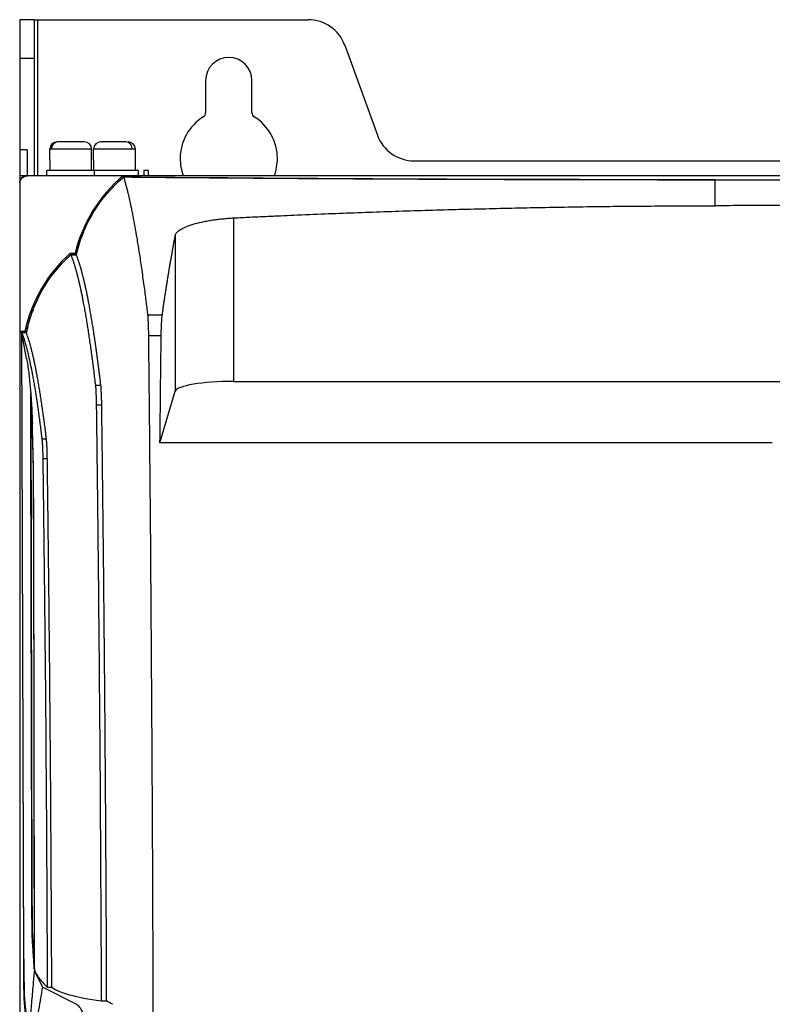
# Model space of a CAD drawing. Header units: millimetres. Extents: x 145 to 933, y -105 to 949.
# Tile 97 of 157: x 545 to 622, y 471 to 573. Entities that reach past the tile are written whole.
import ezdxf

# ---------------------------------------------------------------- set-up
doc = ezdxf.new("R2010")
doc.units = ezdxf.units.MM

msp = doc.modelspace()

# ---------------------------------------------------------------- linework, layer by layer
at = {"color": 7, "linetype": 'Continuous', "lineweight": 25}
for p, q in [((546.14, 572.53), (544.64, 572.53)), ((544.64, 572.53), (544.64, 568.59)), ((546.14, 572.53), (546.14, 568.59)), ((546.14, 572.53), (546.51, 572.53)), ((546.51, 572.53), (574.31, 572.53)), ((578.07, 569.9), (581.43, 560.67)), ((544.64, 568.59), (546.14, 568.59)), ((544.64, 568.59), (544.64, 559.17)), ((546.14, 568.59), (546.14, 556.53)), ((563.76, 566.28), (563.76, 562.97)), ((568.51, 562.97), (568.51, 566.28)), ((548.58, 559.98), (548.54, 559.98)), ((545.39, 559.17), (544.64, 559.17)), ((544.64, 559.17), (544.64, 556.53)), ((545.39, 559.17), (545.39, 556.53)), ((547.73, 558.14), (547.73, 559.23)), ((547.89, 559.23), (547.73, 559.23)), ((552.03, 559.23), (547.89, 559.23)), ((552.03, 558.14), (552.03, 559.23)), ((556.21, 559.23), (552.24, 559.23)), ((552.24, 558.14), (552.24, 559.23)), ((556.54, 559.23), (556.21, 559.23)), ((556.54, 558.14), (556.54, 559.23)), ((547.73, 558.14), (547.73, 557.03)), ((552.03, 557.03), (552.03, 558.14)), ((552.24, 558.14), (552.24, 557.03)), ((556.54, 557.03), (556.54, 558.14)), ((585.19, 558.03), (647.08, 558.03)), ((544.64, 556.53), (544.64, 282.03)), ((544.64, 556.53), (687.64, 556.53)), ((547.44, 556.53), (547.44, 557.03)), ((552.34, 557.03), (547.44, 557.03)), ((552.34, 556.53), (552.34, 557.03)), ((556.84, 557.03), (552.34, 557.03)), ((556.84, 556.53), (556.84, 557.03)), ((557.89, 557.03), (557.39, 557.03)), ((557.39, 557.03), (557.39, 556.53)), ((557.89, 556.53), (557.89, 557.03)), ((544.64, 555.78), (544.64, 281.54)), ((544.68, 555.74), (544.64, 555.78)), ((544.68, 540.53), (544.68, 555.74)), ((545.43, 556.49), (545.39, 556.53)), ((545.39, 556.53), (686.88, 556.53)), ((555.28, 556.49), (545.43, 556.49)), ((555.33, 556.37), (555.01, 556.05)), ((566.63, 552.16), (566.63, 535.36)), ((560.64, 550.37), (560.64, 534.36)), ((549.83, 548.53), (550.33, 548.53)), ((549.89, 548.39), (549.58, 548.05)), ((550.45, 548.39), (549.89, 548.39)), ((549.89, 548.38), (550.46, 548.38)), ((559.29, 542.16), (557.79, 542.16)), ((544.85, 540.36), (544.68, 540.53)), ((544.68, 540.53), (545.18, 540.53)), ((545.05, 475.88), (544.85, 540.36)), ((545.32, 540.36), (544.85, 540.36)), ((545.34, 537.73), (544.86, 540.35)), ((545.06, 475.97), (544.86, 540.35)), ((545.32, 540.35), (544.86, 540.35)), ((559.19, 540.05), (557.87, 540.05)), ((566.63, 535.36), (664.42, 535.36)), ((552.42, 534.96), (552.99, 534.96)), ((559.06, 529.05), (560.64, 534.36)), ((545.78, 533.94), (545.9, 481.66)), ((552.51, 532.94), (553.07, 532.94)), ((546.92, 529.45), (547.39, 529.45)), ((622.03, 529.05), (559.06, 529.05)), ((547.01, 527.45), (547.48, 527.45)), ((546.14, 474.99), (546.16, 474.78)), ((546.36, 474.37), (546.16, 474.78)), ((546.36, 474.37), (546.97, 473.1)), ((550.43, 471.35), (546.97, 473.1)), ((547.47, 473.1), (547.93, 473.1)), ((553.02, 471.7), (553.58, 471.7)), ((545.55, 467.14), (545.13, 471.42))]:
    msp.add_line(p, q, dxfattribs=at)
at = {"color": 8, "linetype": 'Continuous', "lineweight": 25}
for p, q in [((546.51, 556.53), (546.51, 572.53)), ((545.18, 471.42), (545.13, 471.42))]:
    msp.add_line(p, q, dxfattribs=at)
at = {"color": 7, "linetype": 'Continuous', "lineweight": 25, "flags": 128}
for points in [[(555.33, 556.37), (555.3, 556.44), (555.28, 556.49)], [(555.33, 556.37), (555.33, 556.37), (555.33, 556.37)], [(549.89, 548.39), (549.86, 548.47), (549.83, 548.53)], [(550.33, 548.53), (550.4, 548.45), (550.45, 548.39)], [(545.18, 540.53), (545.26, 540.44), (545.32, 540.36)]]:
    msp.add_lwpolyline(points, dxfattribs=at)
at = {"color": 7, "linetype": 'Continuous', "lineweight": 25}
for centre, radius, start, end in [((574.31, 568.53), 4, 20, 90), ((566.14, 566.28), 2.38, 0, 180), ((563.26, 562.97), 0.5, 301.5154, 0), ((569.01, 562.97), 0.5, 180, 238.4846), ((566.14, 558.28), 5, 121.5154, 180), ((566.14, 558.28), 5, 0, 58.4846), ((585.19, 562.03), 4, 200, 270), ((548.48, 559.23), 0.75, 90, 180), ((548.61, 559.26), 0.725, 92.1946, 182.0381), ((551.28, 559.23), 0.75, 0, 90), ((552.99, 559.23), 0.75, 90, 180), ((555.51, 559.29), 0.7, 355.6844, 84.9087), ((555.79, 559.23), 0.75, 0, 90), ((566.14, 558.28), 5, 180, 200.4873), ((566.14, 558.28), 5, 339.5127, 0), ((564.91, 544.99), 15, 129.9265, 166.3232), ((559.84, 537.36), 15, 131.8354, 167.7762)]:
    msp.add_arc(centre, radius, start, end, dxfattribs=at)
msp.add_ellipse((566.63, 534.3), major_axis=(6, 0), ratio=0.176327, start_param=1.570796, end_param=3.089233, dxfattribs=at)
for points, knots in [([(551.26, 559.98), (551.26, 559.98), (551.26, 559.98), (551.09, 559.98), (550.81, 559.98), (550.41, 559.98), (549.96, 559.98), (549.52, 559.98), (549.11, 559.98), (548.78, 559.98), (548.64, 559.98), (548.58, 559.98)], [0, 0, 0, 0, 0.095478, 0.198317, 0.31173, 0.431278, 0.550826, 0.664239, 0.767079, 0.897161, 1, 1, 1, 1]), ([(555.58, 559.98), (555.5, 559.98), (555.32, 559.98), (554.93, 559.98), (554.5, 559.98), (554.06, 559.98), (553.63, 559.98), (553.29, 559.98), (553.08, 559.98), (552.98, 559.98), (553, 559.98), (553.01, 559.98)], [0, 0, 0, 0, 0.109981, 0.249097, 0.359077, 0.480367, 0.608217, 0.736067, 0.857356, 0.967337, 1, 1, 1, 1]), ([(544.64, 555.78), (544.64, 555.86), (544.66, 555.96), (544.73, 556.14), (544.79, 556.23), (544.94, 556.38), (545.03, 556.44), (545.21, 556.51), (545.31, 556.53), (545.39, 556.53)], [0, 0, 0, 0, 0.25, 0.25, 0.5, 0.5, 0.75, 0.75, 1, 1, 1, 1]), ([(544.68, 555.74), (544.68, 555.83), (544.69, 555.92), (544.77, 556.11), (544.83, 556.2), (544.97, 556.34), (545.06, 556.4), (545.24, 556.47), (545.34, 556.49), (545.43, 556.49)], [0, 0, 0, 0, 0.25, 0.25, 0.5, 0.5, 0.75, 0.75, 1, 1, 1, 1]), ([(555.33, 556.37), (559.9, 556.33), (564.66, 556.29), (574.5, 556.22), (579.56, 556.19), (589.86, 556.14), (595.1, 556.12), (605.62, 556.1), (610.9, 556.09), (616.14, 556.09)], [0, 0, 0, 0, 0.25, 0.25, 0.5, 0.5, 0.75, 0.75, 1, 1, 1, 1]), ([(555.33, 556.36), (555.35, 556.3), (555.38, 556.19), (555.43, 556.01), (555.48, 555.83), (555.53, 555.64), (555.58, 555.44), (555.63, 555.25), (555.69, 555.04), (555.74, 554.84), (555.77, 554.7), (555.79, 554.62)], [0, 0, 0, 0, 0.111141, 0.222274, 0.333399, 0.444516, 0.555626, 0.666729, 0.777826, 0.888916, 1, 1, 1, 1]), ([(616.14, 556.09), (621.37, 556.09), (626.65, 556.1), (637.17, 556.12), (642.41, 556.14), (652.71, 556.19), (657.77, 556.22), (667.61, 556.29), (672.37, 556.33), (676.94, 556.37)], [0, 0, 0, 0, 0.25, 0.25, 0.5, 0.5, 0.75, 0.75, 1, 1, 1, 1]), ([(616.14, 556.08), (616.4, 556.08), (616.92, 556.08), (617.71, 556.08), (618.5, 556.08), (619.3, 556.08), (620.09, 556.09), (620.88, 556.09), (621.68, 556.09), (622.47, 556.09), (623.27, 556.09), (623.8, 556.09), (624.07, 556.09)], [0, 0, 0, 0, 0.099366, 0.198862, 0.298493, 0.398262, 0.498172, 0.598229, 0.698437, 0.798798, 0.899318, 1, 1, 1, 1]), ([(556.07, 553.35), (556.09, 553.27), (556.12, 553.11), (556.17, 552.86), (556.22, 552.6), (556.27, 552.34), (556.32, 552.08), (556.37, 551.81), (556.42, 551.54), (556.47, 551.26), (556.53, 550.98), (556.58, 550.66), (556.66, 550.2), (556.78, 549.45), (556.97, 548.29), (557.15, 547.05), (557.31, 545.9), (557.43, 545.03), (557.54, 544.22), (557.63, 543.48), (557.71, 542.8), (557.77, 542.36), (557.79, 542.16)], [0, 0, 0, 0, 0.028923, 0.057845, 0.086766, 0.115686, 0.144606, 0.173526, 0.202445, 0.231364, 0.260283, 0.289201, 0.326821, 0.39859, 0.504513, 0.6446, 0.719345, 0.787888, 0.850226, 0.906358, 0.956284, 1, 1, 1, 1]), ([(566.63, 552.16), (567.2, 552.19), (568.31, 552.25), (569.92, 552.32), (571.4, 552.39), (573.43, 552.48), (575.95, 552.59), (580.07, 552.74), (585.19, 552.92), (591.38, 553.09), (597.56, 553.23), (602.73, 553.32), (606.85, 553.37), (609.95, 553.39), (613.04, 553.41), (615.11, 553.41), (616.14, 553.41)], [0, 0, 0, 0, 0.034754, 0.06719, 0.097285, 0.125018, 0.190061, 0.250019, 0.375012, 0.5, 0.624988, 0.74998, 0.812791, 0.874982, 0.93762, 1, 1, 1, 1]), ([(664.42, 552.16), (663.35, 552.21), (661.24, 552.32), (658.16, 552.46), (655.21, 552.59), (651.22, 552.77), (646.26, 552.96), (640.19, 553.16), (634.21, 553.3), (629.16, 553.39), (625.15, 553.42), (622.11, 553.44), (619.11, 553.43), (617.12, 553.42), (616.14, 553.41)], [0, 0, 0, 0, 0.066784, 0.130713, 0.191786, 0.250005, 0.37869, 0.500012, 0.627561, 0.750005, 0.813668, 0.876554, 0.938664, 1, 1, 1, 1]), ([(560.79, 550.66), (560.79, 550.66), (560.88, 550.77), (561.14, 550.97), (561.7, 551.26), (562.44, 551.52), (563.19, 551.71), (563.84, 551.84), (564.37, 551.93), (564.91, 552.01), (565.38, 552.06), (565.76, 552.1), (566.05, 552.12), (566.34, 552.15), (566.53, 552.16), (566.63, 552.16)], [0, 0, 0, 0, 0.008017, 0.149747, 0.290968, 0.43284, 0.573877, 0.645139, 0.715999, 0.786838, 0.857194, 0.893127, 0.928845, 0.964439, 1, 1, 1, 1]), ([(551.21, 550.7), (551.16, 550.59), (550.81, 549.86), (550.61, 549.06), (550.45, 548.39)], [0, 0, 0, 0, 0.150007, 1, 1, 1, 1]), ([(560.64, 550.37), (560.65, 550.42), (560.67, 550.47), (560.71, 550.56), (560.75, 550.61), (560.79, 550.66)], [0, 0, 0, 0, 0.5, 0.5, 1, 1, 1, 1]), ([(559.29, 542.16), (559.31, 542.31), (559.36, 542.62), (559.42, 543.07), (559.49, 543.52), (559.55, 543.96), (559.62, 544.4), (559.69, 544.84), (559.76, 545.28), (559.83, 545.71), (559.89, 546.14), (559.96, 546.57), (560.03, 546.99), (560.1, 547.41), (560.18, 547.83), (560.25, 548.24), (560.32, 548.64), (560.39, 549.04), (560.46, 549.44), (560.54, 549.83), (560.59, 550.09), (560.61, 550.22)], [0, 0, 0, 0, 0.049976, 0.100266, 0.150866, 0.201774, 0.252985, 0.304497, 0.356306, 0.408409, 0.460803, 0.513485, 0.56645, 0.619697, 0.67322, 0.727018, 0.781087, 0.835423, 0.890022, 0.944883, 1, 1, 1, 1]), ([(549.89, 548.38), (549.91, 548.34), (549.94, 548.25), (549.99, 548.12), (550.04, 547.99), (550.09, 547.85), (550.14, 547.71), (550.19, 547.56), (550.24, 547.41), (550.28, 547.26), (550.33, 547.1), (550.38, 546.94), (550.42, 546.78), (550.47, 546.61), (550.51, 546.44), (550.56, 546.27), (550.6, 546.09), (550.65, 545.92), (550.69, 545.74), (550.73, 545.55), (550.78, 545.37), (550.82, 545.18), (550.86, 544.99), (550.9, 544.8), (550.94, 544.6), (550.99, 544.41), (551.03, 544.21), (551.07, 544.01), (551.1, 543.81), (551.14, 543.61), (551.2, 543.29), (551.29, 542.85), (551.39, 542.27), (551.49, 541.68), (551.59, 541.07), (551.69, 540.44), (551.78, 539.8), (551.88, 539.14), (551.97, 538.48), (552.06, 537.8), (552.16, 537.1), (552.25, 536.4), (552.33, 535.69), (552.39, 535.2), (552.42, 534.96)], [0, 0, 0, 0, 0.0192555, 0.0383669, 0.0573342, 0.0761573, 0.0948362, 0.113371, 0.1317617, 0.1500083, 0.1681107, 0.1860689, 0.2038831, 0.221553, 0.2390789, 0.2564606, 0.2736981, 0.2907916, 0.3077409, 0.324546, 0.341207, 0.3577239, 0.3740966, 0.3903252, 0.4064096, 0.4223499, 0.4381461, 0.4537981, 0.469306, 0.4846698, 0.4998894, 0.5406857, 0.5810942, 0.6211151, 0.6607483, 0.6999937, 0.7388515, 0.7773215, 0.8154038, 0.8530985, 0.8904054, 0.9273246, 0.9638562, 1, 1, 1, 1]), ([(550.93, 546.97), (550.92, 547.02), (550.89, 547.13), (550.84, 547.28), (550.79, 547.43), (550.75, 547.58), (550.7, 547.72), (550.65, 547.86), (550.6, 548), (550.55, 548.13), (550.51, 548.26), (550.47, 548.34), (550.46, 548.38)], [0, 0, 0, 0, 0.096627, 0.194004, 0.29213, 0.391006, 0.490631, 0.591006, 0.69213, 0.794004, 0.896627, 1, 1, 1, 1]), ([(552.99, 534.96), (552.97, 535.08), (552.94, 535.32), (552.9, 535.68), (552.85, 536.04), (552.81, 536.39), (552.76, 536.75), (552.72, 537.1), (552.67, 537.44), (552.63, 537.79), (552.58, 538.13), (552.54, 538.47), (552.49, 538.8), (552.44, 539.14), (552.39, 539.46), (552.35, 539.79), (552.3, 540.11), (552.25, 540.43), (552.2, 540.75), (552.15, 541.06), (552.1, 541.36), (552.05, 541.67), (552, 541.97), (551.95, 542.26), (551.9, 542.56), (551.85, 542.84), (551.8, 543.13), (551.74, 543.45), (551.67, 543.82), (551.59, 544.23), (551.5, 544.63), (551.42, 545.02), (551.33, 545.4), (551.24, 545.78), (551.16, 546.14), (551.06, 546.5), (551, 546.72), (550.97, 546.83)], [0, 0, 0, 0, 0.022438, 0.044999, 0.067684, 0.090491, 0.113422, 0.136476, 0.159653, 0.182953, 0.206376, 0.229923, 0.253592, 0.277385, 0.301301, 0.32534, 0.349502, 0.373788, 0.398196, 0.422728, 0.447383, 0.472161, 0.497062, 0.522086, 0.547234, 0.572505, 0.597898, 0.623415, 0.662333, 0.701982, 0.742362, 0.783474, 0.825317, 0.867891, 0.911196, 0.955232, 1, 1, 1, 1]), ([(546.01, 542.67), (545.96, 542.56), (545.63, 541.83), (545.46, 541.03), (545.32, 540.36)], [0, 0, 0, 0, 0.151339, 1, 1, 1, 1]), ([(557.79, 542.16), (557.79, 542.15), (557.8, 542.12), (557.8, 542.07), (557.81, 542.01), (557.81, 541.96), (557.82, 541.9), (557.82, 541.84), (557.82, 541.77), (557.83, 541.7), (557.83, 541.63), (557.83, 541.56), (557.84, 541.49), (557.84, 541.42), (557.85, 541.31), (557.85, 541.15), (557.86, 540.94), (557.86, 540.73), (557.87, 540.51), (557.87, 540.28), (557.87, 540.13), (557.87, 540.05)], [0, 0, 0, 0, 0.042903, 0.085064, 0.126483, 0.167161, 0.207096, 0.24629, 0.284743, 0.322454, 0.359423, 0.39565, 0.431136, 0.465881, 0.499884, 0.586113, 0.671191, 0.755118, 0.837894, 0.919521, 1, 1, 1, 1]), ([(559.19, 540.05), (559.2, 540.28), (559.2, 540.51), (559.21, 540.95), (559.22, 541.16), (559.24, 541.53), (559.25, 541.7), (559.27, 541.97), (559.28, 542.08), (559.29, 542.16)], [0, 0, 0, 0, 0.25, 0.25, 0.5, 0.5, 0.75, 0.75, 1, 1, 1, 1]), ([(544.86, 540.35), (544.87, 540.31), (544.9, 540.24), (544.95, 540.11), (544.99, 539.99), (545.04, 539.86), (545.08, 539.72), (545.12, 539.58), (545.17, 539.44), (545.21, 539.3), (545.25, 539.15), (545.29, 539), (545.33, 538.85), (545.38, 538.69), (545.42, 538.53), (545.46, 538.37), (545.5, 538.2), (545.54, 538.04), (545.57, 537.87), (545.61, 537.69), (545.65, 537.52), (545.69, 537.34), (545.73, 537.17), (545.76, 536.99), (545.8, 536.81), (545.84, 536.62), (545.87, 536.44), (545.93, 536.15), (546, 535.76), (546.09, 535.25), (546.18, 534.73), (546.27, 534.19), (546.35, 533.64), (546.44, 533.07), (546.52, 532.5), (546.6, 531.91), (546.68, 531.31), (546.76, 530.7), (546.84, 530.08), (546.89, 529.66), (546.92, 529.45)], [0, 0, 0, 0, 0.02126, 0.042356, 0.063288, 0.084056, 0.104661, 0.125102, 0.145379, 0.165492, 0.185442, 0.205227, 0.224849, 0.244308, 0.263602, 0.282732, 0.301699, 0.320502, 0.339142, 0.357617, 0.375929, 0.394077, 0.412061, 0.429881, 0.447538, 0.465031, 0.48236, 0.499525, 0.5437, 0.587427, 0.630704, 0.673533, 0.715913, 0.757844, 0.799325, 0.840358, 0.880942, 0.921077, 0.960763, 1, 1, 1, 1]), ([(547.39, 529.45), (547.37, 529.56), (547.34, 529.79), (547.3, 530.13), (547.26, 530.47), (547.22, 530.81), (547.17, 531.14), (547.13, 531.47), (547.08, 531.8), (547.04, 532.12), (546.99, 532.44), (546.95, 532.76), (546.9, 533.07), (546.86, 533.38), (546.81, 533.69), (546.76, 533.99), (546.72, 534.29), (546.67, 534.58), (546.62, 534.87), (546.57, 535.16), (546.52, 535.44), (546.47, 535.71), (546.42, 535.99), (546.37, 536.29), (546.3, 536.63), (546.23, 536.99), (546.15, 537.35), (546.08, 537.7), (546, 538.04), (545.92, 538.37), (545.84, 538.69), (545.76, 539), (545.68, 539.3), (545.59, 539.59), (545.5, 539.86), (545.41, 540.12), (545.35, 540.27), (545.32, 540.35)], [0, 0, 0, 0, 0.021352, 0.042837, 0.064456, 0.086208, 0.108093, 0.130112, 0.152264, 0.17455, 0.196968, 0.219521, 0.242206, 0.265025, 0.287977, 0.311063, 0.334282, 0.357634, 0.381119, 0.404738, 0.428491, 0.452376, 0.476395, 0.500547, 0.535017, 0.570144, 0.60593, 0.642375, 0.679477, 0.717239, 0.755658, 0.794736, 0.834472, 0.874866, 0.915919, 0.95763, 1, 1, 1, 1]), ([(557.87, 540.05), (557.88, 539.57), (557.89, 538.62), (557.9, 537.18), (557.92, 535.74), (557.93, 534.3), (557.95, 532.86), (557.96, 531.42), (557.98, 529.98), (557.99, 528.54), (558, 527.1), (558.02, 525.65), (558.03, 524.21), (558.04, 522.76), (558.05, 521.32), (558.07, 519.87), (558.08, 518.42), (558.09, 516.97), (558.1, 515.52), (558.11, 514.07), (558.12, 512.62), (558.13, 511.17), (558.14, 509.72), (558.15, 508.27), (558.16, 506.81), (558.17, 505.36), (558.18, 503.9), (558.2, 501.35), (558.22, 497.7), (558.25, 492.95), (558.27, 488.2), (558.3, 483.44), (558.31, 478.67), (558.33, 474.85), (558.34, 472.15), (558.34, 470.55), (558.34, 469.07), (558.34, 467.53), (558.33, 465.93), (558.31, 464.87), (558.31, 464.34)], [0, 0, 0, 0, 0.019269, 0.038535, 0.057799, 0.077059, 0.096317, 0.115571, 0.134823, 0.154072, 0.173318, 0.192561, 0.211801, 0.231038, 0.250273, 0.269504, 0.288733, 0.307959, 0.327181, 0.346401, 0.365618, 0.384833, 0.404044, 0.423252, 0.442458, 0.46166, 0.48086, 0.500057, 0.562602, 0.625104, 0.687565, 0.749983, 0.812496, 0.874957, 0.899962, 0.918718, 0.937476, 0.958331, 0.979172, 1, 1, 1, 1]), ([(545.34, 537.73), (545.38, 537.5), (545.46, 537.05), (545.56, 536.32), (545.64, 535.6), (545.71, 534.9), (545.78, 534.11), (545.85, 533.18), (545.9, 532.11), (545.93, 531.37), (545.94, 531.01)], [0, 0, 0, 0, 0.156727, 0.302258, 0.428747, 0.53591, 0.628172, 0.760596, 0.882073, 1, 1, 1, 1]), ([(552.42, 534.96), (552.42, 534.94), (552.43, 534.91), (552.43, 534.85), (552.44, 534.78), (552.45, 534.72), (552.45, 534.65), (552.46, 534.57), (552.46, 534.5), (552.46, 534.42), (552.47, 534.34), (552.47, 534.25), (552.48, 534.17), (552.48, 534.08), (552.48, 533.99), (552.49, 533.9), (552.49, 533.8), (552.49, 533.71), (552.5, 533.62), (552.5, 533.52), (552.5, 533.42), (552.5, 533.33), (552.51, 533.23), (552.51, 533.13), (552.51, 533.04), (552.51, 532.97), (552.51, 532.94)], [0, 0, 0, 0, 0.046874, 0.093295, 0.139263, 0.184778, 0.229839, 0.274447, 0.318602, 0.362304, 0.405553, 0.44835, 0.490693, 0.532584, 0.574023, 0.615008, 0.655542, 0.695623, 0.735252, 0.774428, 0.813153, 0.851426, 0.889247, 0.926616, 0.963534, 1, 1, 1, 1]), ([(553.07, 532.94), (553.07, 532.98), (553.07, 533.06), (553.07, 533.17), (553.07, 533.29), (553.07, 533.4), (553.06, 533.51), (553.06, 533.62), (553.06, 533.73), (553.05, 533.84), (553.05, 533.94), (553.05, 534.05), (553.04, 534.17), (553.03, 534.3), (553.03, 534.45), (553.02, 534.6), (553.01, 534.73), (553, 534.85), (552.99, 534.92), (552.99, 534.96)], [0, 0, 0, 0, 0.043819, 0.087959, 0.132419, 0.177199, 0.2223, 0.267722, 0.313466, 0.35953, 0.405916, 0.452623, 0.499652, 0.575921, 0.655038, 0.737004, 0.82182, 0.909485, 1, 1, 1, 1]), ([(546.14, 474.99), (546.11, 475.53), (546.05, 476.33), (545.99, 477.27), (545.96, 477.67), (545.95, 477.94), (545.94, 478.08), (545.92, 478.35), (545.91, 479.02), (545.9, 480.11), (545.9, 480.61), (545.9, 480.71), (545.9, 480.91), (545.9, 481.2), (545.9, 483.09), (545.88, 488.06), (545.84, 505.55), (545.8, 521.44), (545.77, 534.16)], [0, 0, 0, 0, 0.125, 0.1875, 0.21875, 0.21875, 0.25, 0.25, 0.28125, 0.296875, 0.296875, 0.300781, 0.300781, 0.304687, 0.3125, 0.375, 0.5, 1, 1, 1, 1]), ([(546.05, 526.51), (546.03, 527.29), (545.99, 528.88), (545.93, 530.97), (545.88, 532.36), (545.86, 532.94), (545.85, 532.98)], [0, 0, 0, 0, 0.307126, 0.630532, 0.970216, 1, 1, 1, 1]), ([(552.51, 532.94), (552.52, 532.5), (552.53, 531.62), (552.55, 530.31), (552.56, 528.99), (552.58, 527.67), (552.59, 526.35), (552.61, 525.03), (552.63, 523.71), (552.64, 522.39), (552.66, 521.06), (552.67, 519.74), (552.68, 518.42), (552.7, 517.09), (552.71, 515.76), (552.73, 514.44), (552.74, 513.11), (552.75, 511.78), (552.76, 510.45), (552.78, 509.12), (552.79, 507.79), (552.8, 506.46), (552.81, 505.13), (552.82, 503.8), (552.84, 502.46), (552.85, 501.13), (552.86, 499.8), (552.87, 498.46), (552.88, 497.13), (552.89, 495.79), (552.9, 494.45), (552.91, 493.12), (552.91, 491.78), (552.92, 490.45), (552.93, 489.11), (552.94, 487.77), (552.95, 486.43), (552.96, 485.09), (552.96, 483.76), (552.97, 482.42), (552.98, 481.08), (552.98, 479.74), (552.99, 478.4), (553, 477.06), (553, 475.72), (553.01, 474.38), (553.01, 473.04), (553.01, 472.15), (553.02, 471.7)], [0, 0, 0, 0, 0.021839, 0.043674, 0.065504, 0.08733, 0.109151, 0.130968, 0.15278, 0.174588, 0.196392, 0.218191, 0.239985, 0.261775, 0.283561, 0.305342, 0.327119, 0.348891, 0.370659, 0.392423, 0.414182, 0.435936, 0.457686, 0.479432, 0.501173, 0.52291, 0.544643, 0.566371, 0.588094, 0.609813, 0.631528, 0.653238, 0.674944, 0.696645, 0.718342, 0.740035, 0.761723, 0.783407, 0.805086, 0.826761, 0.848431, 0.870097, 0.891759, 0.913416, 0.935068, 0.956717, 0.978361, 1, 1, 1, 1]), ([(553.58, 471.7), (553.58, 472.15), (553.57, 473.04), (553.57, 474.38), (553.56, 475.72), (553.56, 477.06), (553.55, 478.4), (553.55, 479.74), (553.54, 481.08), (553.53, 482.42), (553.53, 483.76), (553.52, 485.09), (553.51, 486.43), (553.5, 487.77), (553.49, 489.11), (553.49, 490.45), (553.48, 491.78), (553.47, 493.12), (553.46, 494.45), (553.45, 495.79), (553.44, 497.13), (553.43, 498.46), (553.42, 499.8), (553.41, 501.13), (553.4, 502.46), (553.39, 503.8), (553.38, 505.13), (553.36, 506.46), (553.35, 507.79), (553.34, 509.12), (553.33, 510.45), (553.32, 511.78), (553.3, 513.11), (553.29, 514.44), (553.28, 515.76), (553.26, 517.09), (553.25, 518.42), (553.23, 519.74), (553.22, 521.06), (553.2, 522.39), (553.19, 523.71), (553.17, 525.03), (553.16, 526.35), (553.14, 527.67), (553.12, 528.99), (553.11, 530.31), (553.09, 531.62), (553.08, 532.5), (553.07, 532.94)], [0, 0, 0, 0, 0.021639, 0.043283, 0.064932, 0.086584, 0.108241, 0.129903, 0.151569, 0.173239, 0.194914, 0.216593, 0.238277, 0.259965, 0.281658, 0.303355, 0.325056, 0.346762, 0.368472, 0.390187, 0.411906, 0.433629, 0.455357, 0.47709, 0.498827, 0.520568, 0.542314, 0.564064, 0.585818, 0.607577, 0.629341, 0.651109, 0.672881, 0.694658, 0.716439, 0.738225, 0.760015, 0.781809, 0.803608, 0.825412, 0.84722, 0.869032, 0.890849, 0.91267, 0.934496, 0.956326, 0.978161, 1, 1, 1, 1]), ([(546.05, 526.96), (546.02, 528.17), (545.98, 529.7), (545.94, 530.86), (545.94, 531.11)], [0, 0, 0, 0, 0.788643, 1, 1, 1, 1]), ([(546.92, 529.45), (546.92, 529.43), (546.93, 529.4), (546.93, 529.34), (546.94, 529.28), (546.94, 529.21), (546.95, 529.14), (546.95, 529.07), (546.96, 528.99), (546.96, 528.92), (546.97, 528.83), (546.97, 528.75), (546.98, 528.66), (546.98, 528.58), (546.98, 528.49), (546.99, 528.4), (546.99, 528.3), (546.99, 528.21), (547, 528.12), (547, 528.02), (547, 527.93), (547, 527.83), (547.01, 527.73), (547.01, 527.64), (547.01, 527.54), (547.01, 527.48), (547.01, 527.45)], [0, 0, 0, 0, 0.046957, 0.093454, 0.139491, 0.185066, 0.230182, 0.274837, 0.319032, 0.362766, 0.406041, 0.448855, 0.49121, 0.533104, 0.574539, 0.615514, 0.65603, 0.696085, 0.735682, 0.774819, 0.813496, 0.851715, 0.889475, 0.926775, 0.963617, 1, 1, 1, 1]), ([(547.48, 527.45), (547.48, 527.48), (547.47, 527.56), (547.47, 527.68), (547.47, 527.79), (547.47, 527.9), (547.46, 528.01), (547.46, 528.12), (547.46, 528.23), (547.46, 528.34), (547.45, 528.44), (547.45, 528.55), (547.44, 528.67), (547.44, 528.8), (547.43, 528.95), (547.42, 529.09), (547.41, 529.22), (547.4, 529.35), (547.39, 529.41), (547.39, 529.45)], [0, 0, 0, 0, 0.043788, 0.087902, 0.132343, 0.177111, 0.222206, 0.267628, 0.313377, 0.359454, 0.405858, 0.452591, 0.499651, 0.575798, 0.654843, 0.736785, 0.821625, 0.909363, 1, 1, 1, 1]), ([(547.01, 527.45), (547.02, 527.06), (547.03, 526.28), (547.04, 525.11), (547.06, 523.94), (547.07, 522.78), (547.09, 521.61), (547.1, 520.43), (547.11, 519.26), (547.13, 518.09), (547.14, 516.92), (547.16, 515.74), (547.17, 514.57), (547.18, 513.39), (547.19, 512.21), (547.21, 511.04), (547.22, 509.86), (547.23, 508.68), (547.24, 507.5), (547.25, 506.32), (547.27, 505.14), (547.28, 503.96), (547.29, 502.78), (547.3, 501.59), (547.31, 500.41), (547.32, 499.23), (547.33, 498.04), (547.34, 496.86), (547.34, 495.68), (547.35, 494.49), (547.36, 493.3), (547.37, 492.12), (547.38, 490.93), (547.39, 489.74), (547.39, 488.56), (547.4, 487.37), (547.41, 486.18), (547.41, 484.99), (547.42, 483.81), (547.43, 482.62), (547.43, 481.43), (547.44, 480.24), (547.44, 479.05), (547.45, 477.86), (547.45, 476.67), (547.46, 475.48), (547.46, 474.29), (547.47, 473.5), (547.47, 473.1)], [0, 0, 0, 0, 0.0218477, 0.0436906, 0.0655286, 0.0873618, 0.1091901, 0.1310137, 0.1528323, 0.1746462, 0.1964552, 0.2182594, 0.2400587, 0.2618533, 0.283643, 0.3054278, 0.3272079, 0.3489831, 0.3707534, 0.392519, 0.4142797, 0.4360357, 0.4577868, 0.479533, 0.5012745, 0.5230111, 0.5447429, 0.5664699, 0.5881921, 0.6099095, 0.6316221, 0.6533298, 0.6750327, 0.6967309, 0.7184242, 0.7401127, 0.7617964, 0.7834753, 0.8051493, 0.8268186, 0.8484831, 0.8701428, 0.8917976, 0.9134477, 0.935093, 0.9567335, 0.9783691, 1, 1, 1, 1]), ([(547.93, 473.1), (547.93, 473.5), (547.93, 474.29), (547.93, 475.48), (547.92, 476.67), (547.92, 477.86), (547.91, 479.05), (547.91, 480.24), (547.9, 481.43), (547.89, 482.62), (547.89, 483.81), (547.88, 484.99), (547.87, 486.18), (547.87, 487.37), (547.86, 488.56), (547.85, 489.74), (547.84, 490.93), (547.84, 492.12), (547.83, 493.3), (547.82, 494.49), (547.81, 495.68), (547.8, 496.86), (547.79, 498.04), (547.78, 499.23), (547.77, 500.41), (547.76, 501.59), (547.75, 502.78), (547.74, 503.96), (547.73, 505.14), (547.72, 506.32), (547.71, 507.5), (547.7, 508.68), (547.68, 509.86), (547.67, 511.04), (547.66, 512.21), (547.65, 513.39), (547.63, 514.57), (547.62, 515.74), (547.61, 516.92), (547.59, 518.09), (547.58, 519.26), (547.57, 520.43), (547.55, 521.61), (547.54, 522.78), (547.52, 523.94), (547.51, 525.11), (547.49, 526.28), (547.48, 527.06), (547.48, 527.45)], [0, 0, 0, 0, 0.021631, 0.043267, 0.064907, 0.086552, 0.108202, 0.129857, 0.151517, 0.173181, 0.194851, 0.216525, 0.238204, 0.259887, 0.281576, 0.303269, 0.324967, 0.34667, 0.368378, 0.390091, 0.411808, 0.43353, 0.455257, 0.476989, 0.498726, 0.520467, 0.542213, 0.563964, 0.58572, 0.607481, 0.629247, 0.651017, 0.672792, 0.694572, 0.716357, 0.738147, 0.759941, 0.781741, 0.803545, 0.825354, 0.847168, 0.868986, 0.89081, 0.912638, 0.934471, 0.956309, 0.978152, 1, 1, 1, 1]), ([(546.16, 475.04), (546.16, 475.42), (546.16, 476.19), (546.15, 477.34), (546.15, 478.49), (546.15, 479.64), (546.15, 480.79), (546.15, 481.94), (546.15, 483.09), (546.15, 484.24), (546.15, 485.39), (546.15, 486.53), (546.15, 487.68), (546.14, 488.83), (546.14, 489.97), (546.14, 491.12), (546.14, 492.26), (546.14, 493.41), (546.14, 494.55), (546.13, 495.69), (546.13, 496.83), (546.13, 497.98), (546.13, 499.12), (546.13, 500.26), (546.12, 503.22), (546.11, 508), (546.1, 513.48), (546.09, 517.84), (546.08, 520.55), (546.08, 522.72), (546.07, 523.87), (546.07, 524.55), (546.07, 524.7), (546.07, 524.8), (546.07, 524.87), (546.07, 524.99), (546.07, 525.22), (546.07, 525.54), (546.07, 525.9), (546.06, 526.23), (546.06, 526.48), (546.06, 526.65), (546.06, 526.77), (546.05, 526.87), (546.05, 526.93), (546.05, 526.96)], [0, 0, 0, 0, 0.021656, 0.043307, 0.064954, 0.086597, 0.108238, 0.129875, 0.15151, 0.173143, 0.194774, 0.216404, 0.238034, 0.259663, 0.281293, 0.302923, 0.324554, 0.346187, 0.367822, 0.389459, 0.411099, 0.432742, 0.454389, 0.476039, 0.497695, 0.623367, 0.74904, 0.811886, 0.874737, 0.906162, 0.937588, 0.941516, 0.945444, 0.946426, 0.947409, 0.949373, 0.953284, 0.961051, 0.968819, 0.976587, 0.984353, 0.988273, 0.992175, 0.996078, 1, 1, 1, 1]), ([(546.15, 475.38), (546.15, 475.76), (546.15, 476.51), (546.15, 477.65), (546.15, 478.78), (546.15, 479.92), (546.15, 481.05), (546.15, 482.19), (546.14, 483.32), (546.14, 484.45), (546.14, 485.59), (546.14, 486.72), (546.14, 487.85), (546.14, 488.98), (546.14, 490.11), (546.14, 491.24), (546.13, 492.37), (546.13, 493.5), (546.13, 494.63), (546.13, 495.76), (546.13, 496.89), (546.13, 498.02), (546.12, 499.14), (546.12, 500.27), (546.12, 503.18), (546.11, 507.85), (546.1, 512.67), (546.09, 515.86), (546.09, 517.46), (546.08, 519.05), (546.08, 520.39), (546.07, 521.49), (546.07, 522.36), (546.07, 523.24), (546.07, 523.94), (546.07, 524.43), (546.07, 524.69), (546.07, 524.91), (546.06, 525.07), (546.06, 525.2), (546.06, 525.3), (546.06, 525.4), (546.06, 525.52), (546.06, 525.67), (546.06, 525.81), (546.06, 525.94), (546.06, 526.08), (546.06, 526.2), (546.05, 526.31), (546.05, 526.42), (546.05, 526.48), (546.05, 526.51)], [0, 0, 0, 0, 0.021711, 0.043425, 0.065141, 0.086859, 0.108577, 0.130294, 0.152011, 0.173728, 0.195445, 0.217164, 0.238884, 0.260608, 0.282334, 0.304065, 0.3258, 0.347539, 0.369284, 0.391034, 0.412789, 0.434548, 0.45631, 0.478075, 0.499841, 0.624745, 0.749784, 0.780992, 0.812179, 0.843344, 0.874487, 0.891106, 0.908119, 0.925531, 0.943326, 0.949299, 0.954561, 0.958809, 0.961993, 0.964582, 0.966599, 0.968041, 0.971252, 0.974547, 0.977917, 0.981367, 0.984905, 0.988541, 0.992276, 0.9961, 1, 1, 1, 1]), ([(545.9, 481.66), (545.9, 481.51), (545.91, 481.24), (545.91, 480.86), (545.91, 480.57), (545.91, 480.36), (545.91, 480.1), (545.91, 479.77), (545.91, 479.38), (545.92, 479.12), (545.92, 478.96), (545.92, 478.87), (545.93, 478.8), (545.93, 478.74), (545.93, 478.69), (545.93, 478.65), (545.94, 478.6), (545.94, 478.53), (545.95, 478.45), (545.95, 478.34), (545.96, 478.22), (545.98, 477.96), (546.01, 477.56), (546.04, 477.02), (546.08, 476.47), (546.11, 475.92), (546.14, 475.56), (546.15, 475.38)], [0, 0, 0, 0, 0.01907, 0.035461, 0.047735, 0.056165, 0.062213, 0.081832, 0.10255, 0.124614, 0.13274, 0.14117, 0.149856, 0.158845, 0.168739, 0.180359, 0.192601, 0.205031, 0.230401, 0.257481, 0.286186, 0.316566, 0.453243, 0.589924, 0.72661, 0.863302, 1, 1, 1, 1]), ([(545.13, 471.42), (545.12, 471.51), (545.11, 471.69), (545.09, 472.2), (545.08, 472.54), (545.07, 473.36), (545.06, 473.83), (545.05, 474.84), (545.05, 475.37), (545.05, 475.88)], [0, 0, 0, 0, 0.25, 0.25, 0.5, 0.5, 0.75, 0.75, 1, 1, 1, 1]), ([(545.06, 475.97), (545.06, 475.92), (545.06, 475.82), (545.06, 475.67), (545.06, 475.52), (545.06, 475.38), (545.06, 475.25), (545.06, 475.12), (545.06, 474.99), (545.06, 474.87), (545.06, 474.75), (545.06, 474.64), (545.07, 474.54), (545.07, 474.44), (545.07, 474.34), (545.07, 474.25), (545.07, 474.16), (545.07, 474.07), (545.07, 473.99), (545.07, 473.92), (545.07, 473.84), (545.07, 473.78), (545.07, 473.71), (545.08, 473.65), (545.08, 473.59), (545.08, 473.54), (545.08, 473.48), (545.08, 473.43), (545.08, 473.39), (545.08, 473.35), (545.08, 473.2), (545.09, 472.96), (545.09, 472.67), (545.1, 472.44), (545.11, 472.27), (545.11, 472.13), (545.12, 472.03), (545.12, 471.96), (545.13, 471.93), (545.13, 471.92)], [0, 0, 0, 0, 0.025952, 0.051192, 0.075738, 0.099607, 0.122812, 0.145366, 0.16728, 0.188565, 0.209229, 0.22928, 0.248724, 0.267568, 0.285818, 0.303477, 0.32055, 0.337039, 0.352947, 0.368277, 0.383032, 0.397214, 0.410825, 0.423867, 0.436342, 0.448251, 0.459595, 0.470375, 0.480591, 0.490244, 0.499334, 0.585116, 0.664196, 0.736682, 0.802616, 0.861984, 0.914734, 0.960776, 1, 1, 1, 1]), ([(545.73, 469.6), (545.78, 470.22), (545.83, 470.84), (545.88, 471.47), (545.93, 472.09), (545.99, 472.71), (546.04, 473.33), (546.08, 473.82), (546.12, 474.3), (546.16, 474.78)], [0.00398609, 0.00398609, 0.00398609, 0.00398609, 0.0077404, 0.0077404, 0.0077404, 0.01149471, 0.01149471, 0.01149471, 0.01440586, 0.01440586, 0.01440586, 0.01440586]), ([(546.97, 473.1), (546.91, 472.73), (546.77, 471.96), (546.57, 470.74), (546.32, 469.28), (546.04, 467.61), (545.84, 466.39), (545.73, 465.78)], [0, 0, 0, 0, 0.151008, 0.317674, 0.499999, 0.749999, 1, 1, 1, 1]), ([(545.13, 471.92), (545.13, 471.89), (545.13, 471.87), (545.14, 471.82), (545.14, 471.76), (545.16, 471.6), (545.19, 471.28), (545.25, 470.65), (545.38, 469.38), (545.49, 468.29), (545.56, 467.56)], [0, 0, 0, 0, 0.015625, 0.015625, 0.03125, 0.0625, 0.125, 0.25, 0.5, 1, 1, 1, 1]), ([(551.37, 464.34), (551.43, 464.73), (551.49, 465.13), (551.58, 465.93), (551.61, 466.34), (551.64, 467.13), (551.65, 467.52), (551.62, 468.26), (551.59, 468.61), (551.5, 469.27), (551.44, 469.57), (551.3, 470.11), (551.21, 470.35), (551.02, 470.75), (550.91, 470.92), (550.68, 471.19), (550.55, 471.28), (550.43, 471.35)], [0, 0, 0, 0, 0.125, 0.125, 0.25, 0.25, 0.375, 0.375, 0.5, 0.5, 0.625, 0.625, 0.75, 0.75, 0.875, 0.875, 1, 1, 1, 1])]:
    msp.add_open_spline(points, degree=3, knots=knots, dxfattribs=at)
for points in [[(550.46, 548.38), (551.16, 551.49), (552.87, 554.29), (555.33, 556.36)], [(616.14, 556.08), (594.85, 556.08), (573.92, 556.18), (555.33, 556.36)], [(616.14, 553.41), (616.14, 554.34), (616.14, 555.23), (616.14, 556.08)], [(555.79, 554.62), (555.88, 554.22), (555.98, 553.8), (556.07, 553.35)], [(560.61, 550.22), (560.62, 550.27), (560.63, 550.32), (560.64, 550.37)], [(545.32, 540.35), (545.94, 543.44), (547.54, 546.25), (549.89, 548.38)], [(550.93, 546.97), (550.95, 546.92), (550.96, 546.88), (550.97, 546.83)], [(559.06, 529.05), (559.1, 532.72), (559.15, 536.39), (559.19, 540.05)], [(545.78, 534.04), (545.78, 534.01), (545.78, 533.97), (545.78, 533.94)], [(546.16, 475.04), (546.16, 474.95), (546.16, 474.87), (546.16, 474.78)], [(546.16, 474.78), (546.23, 474.65), (546.31, 474.51), (546.4, 474.37)], [(546.4, 474.37), (546.63, 474.02), (546.91, 473.67), (547.25, 473.32)], [(547.3, 473.27), (547.28, 473.29), (547.27, 473.3), (547.25, 473.32)], [(547.3, 473.27), (547.35, 473.21), (547.41, 473.16), (547.47, 473.1)], [(547.93, 473.1), (548.62, 472.55), (550.41, 472.06), (553.02, 471.7)], [(554.21, 471.35), (553.95, 471.46), (553.74, 471.58), (553.58, 471.7)]]:
    msp.add_open_spline(points, degree=3, dxfattribs=at)

doc.saveas('drawing.dxf')
